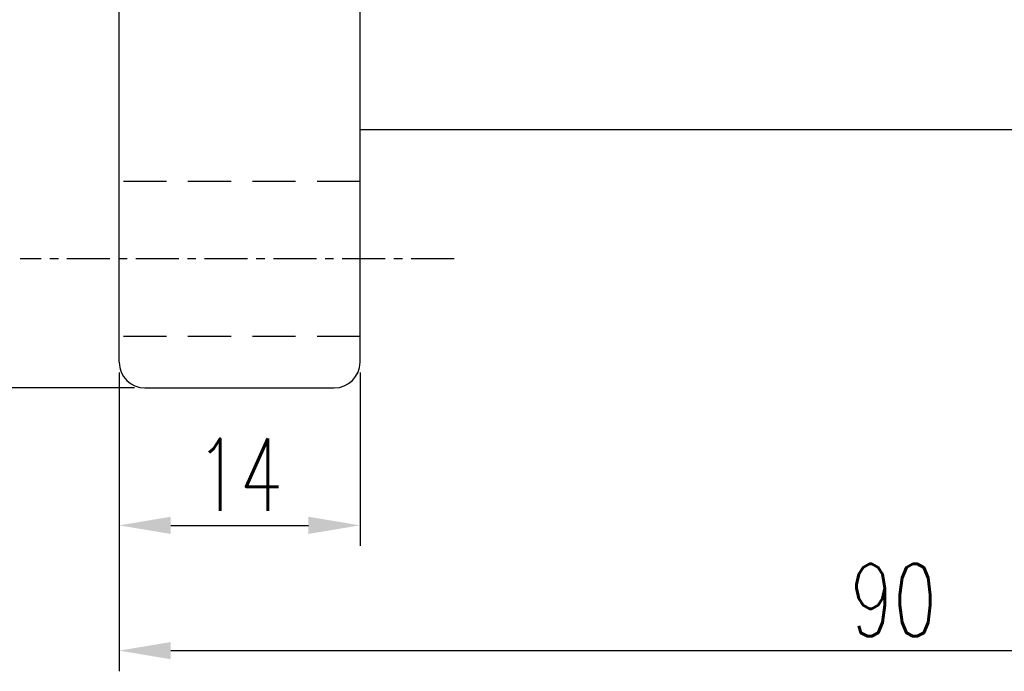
# Model space of a CAD drawing. Extents: x 220 to 1030, y -217 to 481.
# Tile 2 of 59: x 915 to 972, y 63 to 101. Entities that reach past the tile are written whole.
import ezdxf

# ---------------------------------------------------------------- set-up
doc = ezdxf.new("R2010")
doc.units = 0
doc.header["$MEASUREMENT"] = 0
doc.linetypes.add('CENTER', pattern=[2, 1.25, -0.25, 0.25, -0.25])
doc.linetypes.add('HIDDEN', pattern=[0.375, 0.25, -0.125])
for name, color, linetype in [('CL', 1, 'CENTER'), ('DIM', 4, 'CONTINUOUS'), ('HID', 2, 'HIDDEN'), ('OUT', 3, 'CONTINUOUS')]:
    doc.layers.add(name, color=color, linetype=linetype)
doc.styles.add('CHN', font='SIMPLEX.shx', dxfattribs={"width": 0.7, "bigfont": 'CHINESET.shx'})
doc.dimstyles.get("Standard").update_dxf_attribs({"dimscale": 0, "dimtxt": 4, "dimasz": 3, "dimexe": 1, "dimexo": 0.5, "dimgap": 1, "dimtad": 1, "dimdsep": 46, "dimtxsty": 'CHN', "dimcen": 0.09, "dimclrd": 256, "dimclre": 256, "dimclrt": 256, "dimadec": 0, "dimazin": 0, "dimtp": 1, "dimtm": 1, "dimtfac": 0.6, "dimtix": 1, "dimtmove": 2, "dimatfit": 3, "dimfxl": 1, "dimtvp": 0.85, "dimtolj": 1, "dimarcsym": 0})

# ---------------------------------------------------------------- blocks, each defined once
blk = doc.blocks.new('*D18')
at = {"layer": 'DIM', "color": 0, "lineweight": -2, "transparency": 16777216}
for p, q in [((1010.948, 104.917), (1010.948, 63.003)), ((920.948, 80.371), (920.948, 63.003)), ((923.948, 64.203), (1007.948, 64.203))]:
    blk.add_line(p, q, dxfattribs=at)
at = {"layer": 'DIM', "color": 0, "transparency": 16777216}
for points in [[(923.948, 64.703), (923.948, 63.703), (920.948, 64.203)], [(1007.948, 64.703), (1007.948, 63.703), (1010.948, 64.203)]]:
    blk.add_solid(points, dxfattribs=at)
at = {"layer": 'DIM', "color": 0, "transparency": 16777216, "insert": (965.948, 67.143), "char_height": 4.2, "attachment_point": 5, "style": 'CHN'}
blk.add_mtext('\\A1;90', dxfattribs=at)
blk = doc.blocks.new('*D19')
at = {"layer": 'DIM', "color": 0, "lineweight": -2, "transparency": 16777216}
for p, q in [((920.948, 80.371), (920.948, 70.286)), ((934.948, 80.371), (934.948, 70.286)), ((923.948, 71.486), (931.948, 71.486))]:
    blk.add_line(p, q, dxfattribs=at)
at = {"layer": 'DIM', "color": 0, "transparency": 16777216}
for points in [[(923.948, 71.986), (923.948, 70.986), (920.948, 71.486)], [(931.948, 71.986), (931.948, 70.986), (934.948, 71.486)]]:
    blk.add_solid(points, dxfattribs=at)
at = {"layer": 'DIM', "color": 0, "transparency": 16777216, "insert": (927.948, 74.426), "char_height": 4.2, "attachment_point": 5, "style": 'CHN'}
blk.add_mtext('\\A1;14', dxfattribs=at)
blk = doc.blocks.new('*D21')
at = {"layer": 'DIM', "color": 0, "lineweight": -2, "transparency": 16777216}
for p, q in [((921.848, 172.471), (910.413, 172.471)), ((911.613, 169.471), (911.613, 82.471)), ((921.848, 79.471), (910.413, 79.471))]:
    blk.add_line(p, q, dxfattribs=at)
at = {"layer": 'DIM', "color": 0, "transparency": 16777216}
for points in [[(911.113, 169.471), (912.113, 169.471), (911.613, 172.471)], [(911.113, 82.471), (912.113, 82.471), (911.613, 79.471)]]:
    blk.add_solid(points, dxfattribs=at)
at = {"layer": 'DIM', "color": 0, "transparency": 16777216, "insert": (908.673, 125.971), "char_height": 4.2, "attachment_point": 5, "rotation": 90, "style": 'CHN'}
blk.add_mtext('\\A1;%%c93', dxfattribs=at)

msp = doc.modelspace()

# ---------------------------------------------------------------- linework, layer by layer
at = {"layer": 'CL', "color": 7, "linetype": 'CENTER', "ltscale": 2}
msp.add_line((940.41193, 86.97125), (915.18788, 86.97125), dxfattribs=at)
at = {"layer": 'HID', "color": 7, "ltscale": 10}
for p, q in [((934.94828, 91.47125), (920.94828, 91.47125)), ((934.94828, 82.47125), (920.94828, 82.47125))]:
    msp.add_line(p, q, dxfattribs=at)
at = {"layer": 'OUT', "color": 7}
for p, q in [((920.94828, 80.97125), (920.94828, 170.97125)), ((934.94828, 80.97125), (934.94828, 170.97125)), ((1009.44828, 94.47125), (934.94828, 94.47125)), ((922.44828, 79.47125), (933.44828, 79.47125))]:
    msp.add_line(p, q, dxfattribs=at)
for centre, start, end in [((922.44828, 80.97125), 180, 270), ((933.44828, 80.97125), 270, 0)]:
    msp.add_arc(centre, 1.5, start, end, dxfattribs=at)

# ---------------------------------------------------------------- dimensions: what is measured, and where the dimension line sits
at = {"layer": 'DIM', "color": 7}
dim = msp.add_linear_dim(base=(911.61337, 79.47125), p1=(922.44828, 172.47125), p2=(922.44828, 79.47125), angle=90, text='%%c<>', dimstyle='Standard', override={"dimscale": 1.2, "dimtxt": 3.5, "dimasz": 2.5, "dimgap": 0.7, "dimdec": 4, "dimclrd": 0, "dimclre": 0, "dimclrt": 0, "dimtdec": 4, "dimtmove": 1}, dxfattribs=at)
dim.commit()
dim.dimension.update_dxf_attribs({"geometry": '*D21', "text_midpoint": (908.67337, 125.97125)})
for base, p2, picture, middle in [((1010.94828, 64.20252), (1010.94828, 105.5167), '*D18', (965.94828, 67.14252)), ((934.94828, 71.48571), (934.94828, 80.97125), '*D19', (927.94828, 74.42571))]:
    dim = msp.add_linear_dim(base=base, p1=(920.94828, 80.97125), p2=p2, dimstyle='Standard', override={"dimscale": 1.2, "dimtxt": 3.5, "dimasz": 2.5, "dimgap": 0.7, "dimdec": 4, "dimclrd": 0, "dimclre": 0, "dimclrt": 0, "dimtdec": 4, "dimtmove": 1}, dxfattribs=at)
    dim.commit()
    dim.dimension.update_dxf_attribs({"geometry": picture, "text_midpoint": middle})

doc.saveas('drawing.dxf')
